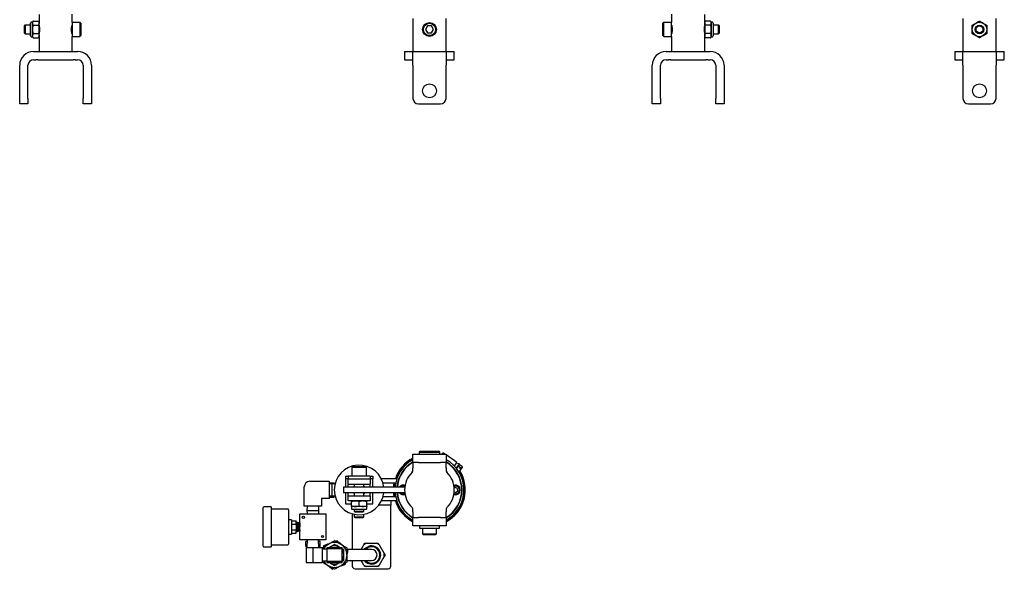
# Model space of a CAD drawing. Header units: inches. Extents: x 22 to 75, y 2 to 108.
# Tile 1 of 19: x 24 to 68, y 2 to 27. Entities that reach past the tile are written whole.
import ezdxf

# ---------------------------------------------------------------- set-up
doc = ezdxf.new("R2010")
doc.units = ezdxf.units.IN
doc.header["$MEASUREMENT"] = 0

msp = doc.modelspace()

# ---------------------------------------------------------------- linework, layer by layer
at = {"color": 7, "linetype": 'Continuous', "lineweight": 25}
for p, q in [((24.612, 27.366), (24.612, 27.026)), ((26.112, 27.011), (26.112, 27.381)), ((53.279, 27.381), (53.279, 27.011)), ((54.779, 27.026), (54.779, 27.366)), ((23.986, 26.893), (23.946, 26.854)), ((23.946, 26.854), (23.946, 26.539)), ((24.224, 26.893), (23.986, 26.893)), ((23.986, 26.893), (23.986, 26.499)), ((24.224, 26.445), (24.224, 26.986)), ((24.321, 27.026), (24.263, 27.026)), ((24.321, 26.982), (24.321, 27.026)), ((24.321, 26.696), (24.321, 26.982)), ((24.359, 27.077), (24.355, 27.075)), ((24.359, 27.077), (24.574, 27.077)), ((24.359, 26.886), (24.574, 26.886)), ((24.576, 27.076), (24.574, 27.077)), ((24.612, 27.026), (24.612, 26.982)), ((24.612, 26.696), (24.612, 26.982)), ((24.612, 26.893), (24.612, 26.893)), ((26.466, 27.011), (26.112, 27.011)), ((26.112, 27.011), (26.112, 26.381)), ((26.505, 26.972), (26.466, 27.011)), ((26.466, 27.011), (26.466, 26.381)), ((26.505, 26.972), (26.505, 26.42)), ((41.557, 27.196), (41.557, 25.696)), ((42.216, 26.854), (42.126, 26.696)), ((42.398, 26.854), (42.216, 26.854)), ((42.489, 26.696), (42.398, 26.854)), ((43.057, 25.696), (43.057, 27.196)), ((52.924, 27.011), (52.885, 26.972)), ((52.885, 26.457), (52.885, 26.972)), ((53.279, 27.011), (52.924, 27.011)), ((52.924, 26.423), (52.924, 27.011)), ((53.279, 26.423), (53.279, 27.011)), ((54.779, 26.893), (54.778, 26.893)), ((54.779, 26.982), (54.779, 27.026)), ((54.779, 26.982), (54.779, 26.696)), ((54.816, 27.077), (54.811, 27.075)), ((55.031, 27.077), (54.817, 27.077)), ((55.031, 26.886), (54.817, 26.886)), ((55.034, 27.076), (55.031, 27.077)), ((55.127, 27.026), (55.069, 27.026)), ((55.069, 27.026), (55.069, 26.982)), ((55.069, 26.982), (55.069, 26.696)), ((55.167, 26.986), (55.167, 26.406)), ((55.405, 26.893), (55.167, 26.893)), ((55.444, 26.854), (55.405, 26.893)), ((55.405, 26.526), (55.405, 26.893)), ((55.444, 26.56), (55.444, 26.854)), ((66.482, 27.196), (66.482, 25.696)), ((67.982, 25.696), (67.982, 27.196)), ((23.946, 26.539), (23.986, 26.499)), ((23.986, 26.499), (24.224, 26.499)), ((24.224, 26.406), (24.224, 26.445)), ((24.263, 26.366), (24.321, 26.366)), ((24.321, 26.41), (24.321, 26.696)), ((24.321, 26.366), (24.321, 26.41)), ((24.359, 26.506), (24.574, 26.506)), ((24.612, 26.41), (24.612, 26.696)), ((24.612, 26.499), (24.612, 26.499)), ((24.612, 26.366), (24.612, 26.41)), ((24.612, 26.366), (24.612, 25.696)), ((26.112, 25.696), (26.112, 26.381)), ((26.112, 26.381), (26.466, 26.381)), ((26.466, 26.381), (26.505, 26.42)), ((42.126, 26.696), (42.216, 26.539)), ((42.216, 26.539), (42.398, 26.539)), ((42.398, 26.539), (42.489, 26.696)), ((52.885, 26.42), (52.885, 26.457)), ((52.885, 26.42), (52.924, 26.381)), ((52.924, 26.381), (52.924, 26.423)), ((52.924, 26.381), (53.279, 26.381)), ((53.279, 26.381), (53.279, 26.423)), ((53.279, 26.381), (53.279, 25.696)), ((54.778, 26.499), (54.779, 26.499)), ((54.779, 26.696), (54.779, 26.41)), ((54.779, 26.41), (54.779, 26.366)), ((54.779, 25.696), (54.779, 26.366)), ((55.031, 26.506), (54.817, 26.506)), ((55.069, 26.696), (55.069, 26.41)), ((55.069, 26.41), (55.069, 26.366)), ((55.069, 26.366), (55.127, 26.366)), ((55.167, 26.499), (55.405, 26.499)), ((55.405, 26.499), (55.444, 26.539)), ((55.405, 26.499), (55.405, 26.526)), ((55.444, 26.539), (55.444, 26.56)), ((24.356, 26.316), (24.359, 26.315)), ((24.359, 26.315), (24.574, 26.315)), ((24.574, 26.315), (24.579, 26.317)), ((54.814, 26.316), (54.816, 26.315)), ((55.031, 26.315), (54.817, 26.315)), ((55.031, 26.315), (55.035, 26.317)), ((24.362, 25.696), (24.469, 25.696)), ((24.469, 25.696), (24.558, 25.696)), ((24.558, 25.696), (26.165, 25.696)), ((26.165, 25.696), (26.254, 25.696)), ((26.254, 25.696), (26.362, 25.696)), ((41.182, 25.696), (41.182, 25.321)), ((41.182, 25.696), (41.52, 25.696)), ((41.52, 25.696), (41.557, 25.696)), ((41.557, 25.696), (43.057, 25.696)), ((41.557, 25.071), (41.557, 25.696)), ((43.057, 25.696), (43.057, 25.071)), ((43.057, 25.696), (43.095, 25.696)), ((43.095, 25.696), (43.432, 25.696)), ((43.432, 25.321), (43.432, 25.696)), ((53.029, 25.696), (53.136, 25.696)), ((53.136, 25.696), (53.225, 25.696)), ((53.225, 25.696), (54.832, 25.696)), ((54.832, 25.696), (54.921, 25.696)), ((54.921, 25.696), (55.029, 25.696)), ((66.107, 25.696), (66.107, 25.321)), ((66.107, 25.696), (66.444, 25.696)), ((66.444, 25.696), (66.482, 25.696)), ((66.482, 25.071), (66.482, 25.696)), ((66.482, 25.696), (67.982, 25.696)), ((67.982, 25.696), (67.982, 25.071)), ((67.982, 25.696), (68.019, 25.696)), ((68.019, 25.696), (68.357, 25.696)), ((68.357, 25.321), (68.357, 25.696)), ((23.737, 23.571), (23.737, 25.071)), ((24.112, 23.571), (24.112, 25.071)), ((24.362, 25.321), (24.469, 25.321)), ((24.558, 25.321), (24.469, 25.321)), ((24.558, 25.321), (26.165, 25.321)), ((26.254, 25.321), (26.165, 25.321)), ((26.254, 25.321), (26.362, 25.321)), ((26.612, 25.071), (26.612, 23.571)), ((26.987, 25.071), (26.987, 23.571)), ((41.182, 25.321), (41.52, 25.321)), ((41.557, 25.321), (41.52, 25.321)), ((41.557, 25.071), (41.557, 23.571)), ((43.095, 25.321), (43.057, 25.321)), ((43.057, 23.571), (43.057, 25.071)), ((43.095, 25.321), (43.432, 25.321)), ((52.404, 23.571), (52.404, 25.071)), ((52.779, 23.571), (52.779, 25.071)), ((53.029, 25.321), (53.136, 25.321)), ((53.225, 25.321), (53.136, 25.321)), ((53.225, 25.321), (54.832, 25.321)), ((54.921, 25.321), (54.832, 25.321)), ((54.921, 25.321), (55.029, 25.321)), ((55.279, 25.071), (55.279, 23.571)), ((55.654, 25.071), (55.654, 23.571)), ((66.107, 25.321), (66.444, 25.321)), ((66.482, 25.321), (66.444, 25.321)), ((66.482, 25.071), (66.482, 23.571)), ((68.019, 25.321), (67.982, 25.321)), ((67.982, 23.571), (67.982, 25.071)), ((68.019, 25.321), (68.357, 25.321)), ((23.737, 23.321), (23.737, 23.571)), ((24.112, 23.321), (23.737, 23.321)), ((24.112, 23.571), (24.112, 23.321)), ((26.612, 23.321), (26.612, 23.571)), ((26.987, 23.321), (26.612, 23.321)), ((26.987, 23.571), (26.987, 23.321)), ((41.807, 23.321), (42.807, 23.321)), ((52.404, 23.321), (52.404, 23.571)), ((52.779, 23.321), (52.404, 23.321)), ((52.779, 23.571), (52.779, 23.321)), ((55.279, 23.321), (55.279, 23.571)), ((55.654, 23.321), (55.279, 23.321)), ((55.654, 23.571), (55.654, 23.321)), ((66.732, 23.321), (67.732, 23.321)), ((41.557, 7.079), (41.557, 7.454)), ((41.557, 7.454), (41.807, 7.454)), ((41.807, 7.454), (42.807, 7.454)), ((41.874, 7.584), (41.835, 7.544)), ((41.835, 7.544), (41.835, 7.454)), ((41.835, 7.544), (41.947, 7.544)), ((41.874, 7.584), (41.977, 7.584)), ((41.947, 7.544), (42.78, 7.544)), ((41.977, 7.584), (42.74, 7.584)), ((42.78, 7.544), (42.74, 7.584)), ((42.78, 7.454), (42.78, 7.544)), ((42.807, 7.454), (43.057, 7.454)), ((42.889, 7.454), (42.915, 7.491)), ((43.008, 7.454), (42.946, 7.497)), ((43.057, 7.454), (43.057, 7.079)), ((43.525, 7.094), (43.057, 7.419)), ((38.822, 6.891), (38.791, 6.86)), ((38.791, 6.86), (38.791, 6.454)), ((38.791, 6.86), (39.447, 6.86)), ((38.822, 6.891), (39.416, 6.891)), ((39.447, 6.86), (39.416, 6.891)), ((39.447, 6.454), (39.447, 6.86)), ((41.807, 7.079), (41.557, 7.079)), ((41.557, 7.079), (41.557, 6.829)), ((41.557, 6.721), (41.557, 6.829)), ((41.807, 7.079), (42.807, 7.079)), ((43.057, 7.079), (42.807, 7.079)), ((43.057, 6.829), (43.057, 7.079)), ((43.057, 6.829), (43.057, 6.721)), ((43.531, 7.063), (43.427, 6.914)), ((43.646, 7.01), (43.515, 6.82)), ((43.646, 7.01), (43.526, 7.042)), ((43.666, 6.996), (43.531, 6.801)), ((43.694, 6.838), (43.601, 6.903)), ((43.704, 6.722), (43.645, 6.637)), ((43.666, 6.996), (43.646, 7.01)), ((43.787, 6.884), (43.653, 6.977)), ((43.674, 6.808), (43.694, 6.838)), ((43.727, 6.771), (43.674, 6.808)), ((43.694, 6.838), (43.705, 6.853)), ((43.727, 6.771), (43.704, 6.722)), ((43.732, 6.762), (43.704, 6.722)), ((43.705, 6.853), (43.758, 6.816)), ((43.727, 6.771), (43.732, 6.762)), ((43.732, 6.762), (43.763, 6.807)), ((43.763, 6.807), (43.758, 6.816)), ((43.781, 6.833), (43.763, 6.807)), ((43.793, 6.85), (43.781, 6.833)), ((43.793, 6.85), (43.787, 6.884)), ((38.494, 6.454), (38.494, 6.329)), ((38.494, 6.454), (38.619, 6.454)), ((38.619, 6.329), (38.494, 6.329)), ((38.494, 6.329), (38.494, 6.204)), ((39.619, 6.454), (38.619, 6.454)), ((38.619, 6.454), (38.619, 6.329)), ((38.619, 6.329), (39.619, 6.329)), ((38.619, 6.094), (38.619, 6.329)), ((39.619, 6.454), (39.619, 6.329)), ((39.619, 6.454), (39.744, 6.454)), ((39.619, 6.329), (39.619, 6.094)), ((39.744, 6.329), (39.619, 6.329)), ((39.744, 6.454), (39.744, 6.329)), ((39.744, 6.204), (39.744, 6.329)), ((40.827, 6.329), (40.127, 6.329)), ((43.633, 6.661), (43.627, 6.665)), ((36.634, 5.094), (36.634, 5.969)), ((36.884, 6.219), (37.759, 6.219)), ((37.759, 6.219), (37.759, 5.438)), ((37.877, 6.099), (37.759, 6.093)), ((37.769, 6.153), (37.994, 6.153)), ((37.769, 6.094), (37.769, 6.153)), ((38.025, 6.092), (37.877, 6.099)), ((37.877, 6.099), (37.877, 5.559)), ((37.994, 6.093), (37.994, 6.153)), ((38.027, 6.097), (37.994, 6.099)), ((38.413, 5.954), (38.413, 5.704)), ((39.213, 5.954), (38.413, 5.954)), ((38.494, 6.204), (38.494, 5.954)), ((38.619, 6.094), (39.619, 6.094)), ((38.619, 5.954), (38.619, 6.094)), ((38.9, 6.094), (38.9, 5.954)), ((41.189, 5.954), (39.213, 5.954)), ((39.338, 5.954), (39.338, 6.094)), ((39.619, 5.954), (39.619, 6.094)), ((39.744, 5.954), (39.744, 6.204)), ((40.776, 6.141), (40.2, 6.141)), ((43.474, 5.941), (43.43, 5.908)), ((43.579, 5.898), (43.474, 5.941)), ((43.593, 5.785), (43.579, 5.898)), ((37.759, 5.438), (37.415, 5.438)), ((37.415, 5.438), (37.415, 5.094)), ((37.759, 5.564), (37.877, 5.559)), ((37.769, 5.504), (37.769, 5.564)), ((37.769, 5.504), (37.994, 5.504)), ((37.877, 5.559), (38.025, 5.566)), ((37.994, 5.504), (37.994, 5.564)), ((37.994, 5.559), (38.027, 5.56)), ((39.213, 5.704), (38.413, 5.704)), ((38.494, 5.704), (38.494, 5.204)), ((38.619, 5.564), (38.619, 5.704)), ((38.619, 5.329), (38.619, 5.564)), ((38.619, 5.564), (39.619, 5.564)), ((38.9, 5.704), (38.9, 5.564)), ((41.189, 5.704), (39.213, 5.704)), ((39.338, 5.564), (39.338, 5.704)), ((39.619, 5.564), (39.619, 5.704)), ((39.619, 5.564), (39.619, 5.329)), ((39.744, 5.204), (39.744, 5.704)), ((40.776, 5.516), (40.2, 5.516)), ((43.429, 5.747), (43.503, 5.716)), ((43.503, 5.716), (43.593, 5.785)), ((34.773, 4.153), (34.773, 5.028)), ((35.133, 5.059), (34.804, 5.059)), ((35.133, 5.059), (35.133, 3.247)), ((35.892, 4.963), (35.133, 4.963)), ((35.923, 4.932), (35.923, 3.374)), ((37.415, 5.094), (36.634, 5.094)), ((36.764, 5.094), (36.755, 4.904)), ((37.295, 4.904), (37.286, 5.094)), ((38.494, 5.204), (38.776, 5.204)), ((39.619, 5.329), (38.619, 5.329)), ((38.776, 5.109), (38.776, 5.299)), ((38.776, 5.079), (38.776, 4.979)), ((38.947, 5.079), (38.776, 5.079)), ((38.962, 4.949), (38.806, 4.949)), ((38.9, 4.949), (38.9, 4.86)), ((39.463, 5.079), (38.947, 5.079)), ((39.433, 4.949), (38.962, 4.949)), ((39.119, 5.109), (39.119, 5.299)), ((39.338, 4.86), (39.338, 4.949)), ((39.463, 5.109), (39.463, 5.299)), ((39.463, 5.204), (39.744, 5.204)), ((39.463, 4.979), (39.463, 5.079)), ((40.432, 5.141), (40.01, 5.141)), ((40.827, 5.329), (40.127, 5.329)), ((40.557, 5.141), (40.432, 5.141)), ((40.557, 5.329), (40.557, 5.141)), ((40.557, 4.954), (40.557, 5.141)), ((40.557, 2.382), (40.557, 4.954)), ((41.557, 4.829), (41.557, 4.936)), ((43.057, 4.936), (43.057, 4.829)), ((36.048, 4.478), (35.923, 4.478)), ((36.048, 4.478), (36.048, 3.828)), ((36.434, 3.562), (36.434, 4.744)), ((36.434, 4.744), (37.615, 4.744)), ((36.755, 4.904), (36.763, 4.744)), ((36.755, 4.904), (37.014, 4.904)), ((37.014, 4.904), (37.295, 4.904)), ((37.287, 4.744), (37.295, 4.904)), ((37.615, 4.744), (37.615, 3.562)), ((38.807, 4.748), (38.807, 3.132)), ((38.9, 4.86), (38.932, 4.829)), ((38.9, 4.86), (39.119, 4.86)), ((38.9, 4.725), (38.9, 4.61)), ((38.9, 4.61), (38.932, 4.579)), ((38.9, 4.61), (39.119, 4.61)), ((38.932, 4.829), (39.119, 4.829)), ((38.932, 4.579), (39.119, 4.579)), ((39.119, 4.86), (39.338, 4.86)), ((39.119, 4.829), (39.307, 4.829)), ((39.119, 4.61), (39.338, 4.61)), ((39.119, 4.579), (39.307, 4.579)), ((39.307, 4.829), (39.338, 4.86)), ((39.307, 4.579), (39.338, 4.61)), ((39.338, 4.61), (39.338, 4.725)), ((41.557, 4.829), (41.557, 4.579)), ((41.557, 4.204), (41.557, 4.579)), ((41.557, 4.579), (41.807, 4.579)), ((42.807, 4.579), (41.807, 4.579)), ((42.807, 4.579), (43.057, 4.579)), ((43.057, 4.579), (43.057, 4.829)), ((43.057, 4.579), (43.057, 4.204)), ((34.773, 3.278), (34.773, 4.153)), ((36.048, 4.429), (36.261, 4.429)), ((36.048, 4.279), (36.261, 4.279)), ((36.048, 4.027), (36.261, 4.027)), ((36.261, 4.279), (36.261, 4.429)), ((36.323, 4.356), (36.261, 4.356)), ((36.261, 4.279), (36.261, 4.027)), ((36.261, 3.877), (36.261, 4.027)), ((36.323, 3.951), (36.323, 4.356)), ((36.337, 4.355), (36.332, 4.355)), ((36.374, 4.354), (36.37, 4.354)), ((36.411, 4.353), (36.406, 4.353)), ((36.434, 4.336), (36.429, 4.327)), ((41.807, 4.204), (41.557, 4.204)), ((42.807, 4.204), (41.807, 4.204)), ((41.85, 4.204), (41.85, 4.123)), ((42.67, 4.084), (41.889, 4.084)), ((41.992, 4.084), (41.992, 3.843)), ((42.622, 3.843), (42.622, 4.084)), ((42.726, 4.084), (42.67, 4.084)), ((42.765, 4.123), (42.765, 4.204)), ((43.057, 4.204), (42.807, 4.204)), ((35.923, 3.828), (36.048, 3.828)), ((36.048, 3.877), (36.261, 3.877)), ((36.261, 3.951), (36.323, 3.951)), ((36.351, 3.951), (36.355, 3.952)), ((36.388, 3.953), (36.392, 3.953)), ((36.425, 3.954), (36.429, 3.954)), ((36.43, 3.955), (36.434, 3.963)), ((41.992, 3.843), (42.032, 3.804)), ((41.992, 3.843), (42.067, 3.843)), ((42.032, 3.804), (42.097, 3.804)), ((42.067, 3.843), (42.622, 3.843)), ((42.097, 3.804), (42.583, 3.804)), ((42.583, 3.804), (42.622, 3.843)), ((34.804, 3.247), (35.133, 3.247)), ((35.133, 3.343), (35.892, 3.343)), ((37.615, 3.562), (36.434, 3.562)), ((36.7, 3.271), (36.7, 3.496)), ((36.765, 3.496), (36.7, 3.496)), ((36.757, 3.271), (36.7, 3.271)), ((36.715, 3.226), (36.715, 2.538)), ((36.715, 3.226), (37.025, 3.226)), ((36.768, 3.562), (36.755, 3.226)), ((36.758, 3.562), (36.755, 3.496)), ((37.025, 3.226), (37.445, 3.226)), ((37.025, 3.226), (37.025, 2.538)), ((37.295, 3.226), (37.282, 3.562)), ((37.35, 3.496), (37.285, 3.496)), ((37.295, 3.496), (37.292, 3.562)), ((37.35, 3.271), (37.293, 3.271)), ((37.35, 3.271), (37.35, 3.496)), ((37.445, 3.226), (37.445, 2.538)), ((37.663, 3.152), (37.445, 3.143)), ((37.509, 3.299), (37.498, 3.238)), ((37.663, 3.161), (37.646, 3.151)), ((37.663, 3.226), (38.35, 3.226)), ((37.663, 3.163), (37.663, 3.226)), ((38.35, 3.163), (37.663, 3.163)), ((37.663, 2.601), (37.663, 3.163)), ((37.8, 3.24), (37.777, 3.226)), ((38.119, 3.521), (38.061, 3.5)), ((38.236, 3.226), (38.213, 3.24)), ((38.238, 3.226), (38.213, 3.24)), ((38.42, 3.121), (38.346, 3.163)), ((38.35, 3.163), (38.35, 3.226)), ((38.35, 2.601), (38.35, 3.163)), ((38.617, 3.104), (38.569, 3.144)), ((39.216, 3.132), (39.339, 3.345)), ((39.339, 3.345), (39.377, 3.41)), ((39.452, 3.41), (39.911, 3.41)), ((39.911, 3.41), (39.987, 3.41)), ((40.025, 3.345), (40.254, 2.947)), ((40.254, 2.816), (40.025, 2.419)), ((40.254, 2.947), (40.292, 2.882)), ((40.292, 2.882), (40.254, 2.816)), ((36.715, 2.538), (37.025, 2.538)), ((37.025, 2.538), (37.445, 2.538)), ((37.445, 2.62), (37.663, 2.612)), ((37.646, 2.612), (37.667, 2.601)), ((37.663, 2.601), (38.35, 2.601)), ((37.663, 2.538), (37.663, 2.601)), ((37.663, 2.538), (38.35, 2.538)), ((37.775, 2.538), (37.8, 2.524)), ((37.777, 2.538), (37.8, 2.524)), ((37.894, 2.242), (37.953, 2.264)), ((38.213, 2.524), (38.236, 2.538)), ((38.346, 2.601), (38.42, 2.643)), ((38.35, 2.538), (38.35, 2.601)), ((38.504, 2.464), (38.515, 2.526)), ((38.807, 2.632), (38.807, 2.382)), ((38.932, 2.257), (40.432, 2.257)), ((39.339, 2.419), (39.216, 2.632)), ((39.452, 2.353), (39.377, 2.353)), ((39.911, 2.353), (39.452, 2.353)), ((40.025, 2.419), (39.987, 2.353))]:
    msp.add_line(p, q, dxfattribs=at)
at = {"color": 7, "linetype": 'Continuous', "lineweight": 25, "flags": 128}
for points in [[(40.686, 5.954), (40.697, 6.054), (40.712, 6.141)], [(41.201, 6.032), (41.182, 6.038), (41.126, 6.045)], [(40.712, 5.516), (40.697, 5.603), (40.686, 5.704)], [(43.414, 5.625), (43.432, 5.62), (43.489, 5.612)], [(43.417, 5.645), (43.46, 5.634), (43.514, 5.633)], [(43.42, 5.665), (43.461, 5.654), (43.511, 5.653)], [(36.406, 4.352), (36.406, 4.353), (36.406, 4.353), (36.406, 4.353), (36.406, 4.353), (36.406, 4.353), (36.406, 4.353), (36.406, 4.353), (36.406, 4.353), (36.406, 4.353), (36.406, 4.353), (36.406, 4.353), (36.406, 4.353), (36.406, 4.353), (36.407, 4.353), (36.408, 4.346), (36.409, 4.332), (36.41, 4.31), (36.412, 4.281), (36.413, 4.247), (36.414, 4.21), (36.415, 4.17), (36.416, 4.129), (36.418, 4.089), (36.419, 4.052), (36.42, 4.019), (36.421, 3.992), (36.423, 3.972), (36.424, 3.959), (36.425, 3.954), (36.425, 3.954)]]:
    msp.add_lwpolyline(points, dxfattribs=at)
at = {"color": 7, "linetype": 'Continuous', "lineweight": 25}
for centre, radius in [((42.307, 26.696), 0.315), ((42.307, 26.696), 0.276), ((67.232, 26.696), 0.33), ((67.232, 26.696), 0.197), ((67.232, 26.696), 0.157), ((42.307, 23.912), 0.312), ((67.232, 23.912), 0.312), ((36.592, 4.586), 0.0492), ((37.458, 3.72), 0.0492)]:
    msp.add_circle(centre, radius, dxfattribs=at)
for centre, radius, start, end in [((24.263, 26.986), 0.0394, 90, 180), ((24.375, 27.026), 0.0533, 128.7573, 180), ((24.558, 27.026), 0.0533, 360, 38.6919), ((55.515, 26.696), 0.762, 164.9051, 194.8917), ((54.832, 27.026), 0.0533, 126.3039, 180), ((55.016, 27.026), 0.0533, 360, 54.6473), ((55.127, 26.986), 0.0394, 0, 90), ((24.263, 26.406), 0.0394, 180, 270), ((24.375, 26.366), 0.0533, 180, 234.6473), ((24.558, 26.366), 0.0533, 306.3039, 360), ((54.832, 26.366), 0.0533, 180, 218.6919), ((55.016, 26.366), 0.0533, 308.7573, 360), ((55.127, 26.406), 0.0394, 270, 360), ((24.362, 25.071), 0.625, 90, 180), ((26.362, 25.071), 0.625, 0, 90), ((53.029, 25.071), 0.625, 90, 180), ((55.029, 25.071), 0.625, 0, 90), ((24.362, 25.071), 0.25, 90, 180), ((26.362, 25.071), 0.25, 0, 90), ((53.029, 25.071), 0.25, 90, 180), ((55.029, 25.071), 0.25, 0, 90), ((41.807, 23.571), 0.25, 180, 270), ((42.807, 23.571), 0.25, 270, 0), ((66.732, 23.571), 0.25, 180, 270), ((67.732, 23.571), 0.25, 270, 0), ((42.307, 5.829), 1.562, 118.6854, 175.4114), ((42.306, 5.829), 1.625, 117.4467, 162.0798), ((42.306, 5.829), 1.594, 118.0318, 161.7161), ((42.934, 7.478), 0.0225, 55.1906, 145.1906), ((42.307, 5.829), 1.562, 298.6854, 61.215), ((39.119, 5.829), 1.125, 6.3794, 180), ((42.307, 5.829), 1.476, 120.5307, 175.1431), ((42.307, 5.829), 1.462, 120.8726, 175.094), ((41.432, 6.721), 0.125, 314.427, 0), ((42.307, 5.829), 1.476, 0, 59.4693), ((42.307, 5.829), 1.462, 0, 59.1274), ((43.182, 6.721), 0.125, 180, 225.573), ((43.523, 7.03), 0.0121, 75.1906, 145.1906), ((43.512, 7.076), 0.0225, 325.1906, 55.1906), ((42.307, 5.829), 1.125, 134.427, 225.573), ((42.307, 5.829), 1.625, 297.4864, 32.1186), ((42.307, 5.829), 1.594, 298.0725, 31.6392), ((42.307, 5.829), 1.125, 314.427, 45.573), ((36.884, 5.969), 0.25, 90, 180), ((39.119, 5.829), 1.125, 180, 353.6206), ((39.119, 5.829), 0.289, 139.182, 154.3768), ((39.119, 5.829), 0.289, 25.6232, 40.818), ((42.306, 5.829), 1.594, 168.6923, 175.5016), ((41.126, 5.829), 0.217, 90, 144.7411), ((41.126, 5.829), 0.197, 68.8037, 140.58), ((41.126, 5.829), 0.177, 67.4093, 135.1256), ((42.307, 5.829), 1.462, 300.8726, 0), ((42.307, 5.829), 1.476, 300.5307, 0), ((43.489, 5.829), 0.217, 270, 110.1576), ((43.489, 5.829), 0.197, 277.3232, 111.1963), ((43.489, 5.829), 0.177, 277.3232, 112.5907), ((39.119, 5.829), 0.289, 205.6232, 220.818), ((39.119, 5.829), 0.289, 319.182, 334.3768), ((42.306, 5.829), 1.594, 184.4984, 191.3077), ((42.307, 5.829), 1.562, 184.5886, 241.3146), ((42.307, 5.829), 1.476, 184.8569, 239.4693), ((42.307, 5.829), 1.462, 184.906, 239.1274), ((41.126, 5.829), 0.217, 215.2589, 290.1576), ((41.126, 5.829), 0.197, 219.42, 291.1963), ((41.126, 5.829), 0.177, 224.8744, 292.5907), ((34.804, 5.028), 0.0313, 90, 180), ((35.892, 4.932), 0.0312, 0, 90), ((38.806, 5.198), 0.13, 90, 103.7391), ((38.806, 5.209), 0.13, 256.3227, 270), ((38.806, 4.979), 0.03, 180, 270), ((39.433, 5.198), 0.13, 76.3227, 90), ((39.433, 5.209), 0.13, 270, 283.7391), ((39.433, 4.979), 0.03, 270, 0), ((42.306, 5.829), 1.625, 197.9202, 242.5533), ((42.306, 5.829), 1.594, 198.2839, 241.9682), ((41.432, 4.936), 0.125, 0, 45.573), ((43.182, 4.936), 0.125, 134.427, 180), ((41.889, 4.123), 0.0394, 180, 270), ((42.726, 4.123), 0.0394, 270, 0), ((34.804, 3.278), 0.0312, 180, 270), ((35.892, 3.374), 0.0312, 270, 0), ((38.007, 2.882), 0.563, 120, 151.9908), ((38.007, 2.882), 0.563, 60, 120), ((38.007, 2.882), 0.413, 60, 120), ((38.007, 2.882), 0.562, 0, 60), ((39.682, 2.882), 0.576, 113.4699, 126.5301), ((39.684, 2.882), 0.412, 217.4182, 65.1494), ((39.682, 2.882), 0.406, 218.3931, 40.1976), ((39.682, 2.882), 0.394, 100.8165, 140.0583), ((39.682, 2.882), 0.374, 222.1524, 137.1319), ((39.682, 2.882), 0.413, 64.8655, 109.7248), ((39.682, 2.882), 0.25, 270, 89.9719), ((39.682, 2.882), 0.576, 53.4699, 66.5301), ((38.007, 2.882), 0.563, 300, 0), ((38.007, 2.882), 0.413, 0, 33.7656), ((38.007, 2.882), 0.413, 326.2344, 0), ((39.682, 2.882), 0.576, 353.4699, 6.5301), ((38.007, 2.882), 0.563, 208.0092, 240), ((38.007, 2.882), 0.563, 240, 300), ((38.007, 2.882), 0.413, 240, 300), ((38.932, 2.382), 0.125, 180, 270), ((39.682, 2.882), 0.576, 233.4699, 246.5301), ((39.682, 2.882), 0.394, 220.2349, 243.9264), ((39.682, 2.882), 0.576, 293.4699, 306.5301), ((40.432, 2.382), 0.125, 270, 0)]:
    msp.add_arc(centre, radius, start, end, dxfattribs=at)
for points, knots in [([(24.359, 27.077), (24.355, 27.075), (24.343, 27.07), (24.327, 27.051), (24.321, 27.021), (24.321, 26.995), (24.321, 26.982)], [0, 0, 0, 0, 0.090007, 0.224488, 0.591125, 1, 1, 1, 1]), ([(24.321, 26.982), (24.321, 26.978), (24.321, 26.964), (24.321, 26.939), (24.327, 26.913), (24.34, 26.896), (24.35, 26.89), (24.357, 26.887), (24.359, 26.886)], [0, 0, 0, 0, 0.099457, 0.428508, 0.757342, 0.873681, 0.960848, 1, 1, 1, 1]), ([(24.359, 26.886), (24.355, 26.883), (24.343, 26.873), (24.327, 26.836), (24.321, 26.775), (24.321, 26.723), (24.321, 26.696)], [0, 0, 0, 0, 0.090007, 0.224488, 0.591125, 1, 1, 1, 1]), ([(24.574, 27.077), (24.578, 27.075), (24.59, 27.07), (24.606, 27.051), (24.612, 27.021), (24.612, 26.995), (24.612, 26.982)], [0, 0, 0, 0, 0.090007, 0.224488, 0.591125, 1, 1, 1, 1]), ([(24.612, 26.982), (24.612, 26.978), (24.612, 26.964), (24.611, 26.939), (24.606, 26.913), (24.592, 26.896), (24.583, 26.89), (24.576, 26.887), (24.574, 26.886)], [0, 0, 0, 0, 0.099457, 0.428508, 0.757342, 0.873681, 0.960848, 1, 1, 1, 1]), ([(24.574, 26.886), (24.578, 26.883), (24.59, 26.873), (24.606, 26.836), (24.612, 26.775), (24.612, 26.723), (24.612, 26.696)], [0, 0, 0, 0, 0.090007, 0.224488, 0.591125, 1, 1, 1, 1]), ([(24.612, 26.895), (24.612, 26.892), (24.613, 26.888), (24.621, 26.855), (24.631, 26.806), (24.638, 26.744), (24.639, 26.676), (24.634, 26.612), (24.626, 26.557), (24.617, 26.517), (24.611, 26.497), (24.612, 26.5), (24.612, 26.5)], [0, 0, 0, 0, 0.104867, 0.209652, 0.316597, 0.425314, 0.531585, 0.634967, 0.73953, 0.847441, 0.955771, 1, 1, 1, 1]), ([(26.111, 26.5), (26.111, 26.499), (26.112, 26.496), (26.107, 26.513), (26.099, 26.549), (26.09, 26.603), (26.084, 26.667), (26.085, 26.735), (26.091, 26.796), (26.1, 26.848), (26.108, 26.882), (26.112, 26.897), (26.111, 26.894), (26.111, 26.893)], [0, 0, 0, 0, 0.031643, 0.135217, 0.239836, 0.347615, 0.456002, 0.561186, 0.664419, 0.769913, 0.878384, 0.985996, 1, 1, 1, 1]), ([(53.279, 26.893), (53.279, 26.892), (53.28, 26.89), (53.287, 26.861), (53.296, 26.814), (53.304, 26.756), (53.305, 26.715), (53.305, 26.696)], [0, 0, 0, 0, 0.180792, 0.388264, 0.601235, 0.818694, 1, 1, 1, 1]), ([(54.817, 26.886), (54.814, 26.888), (54.805, 26.891), (54.792, 26.902), (54.776, 26.933), (54.778, 26.961), (54.779, 26.982)], [0, 0, 0, 0, 0.058856, 0.165692, 0.374647, 1, 1, 1, 1]), ([(54.779, 26.982), (54.778, 26.999), (54.777, 27.026), (54.788, 27.057), (54.803, 27.071), (54.813, 27.076), (54.816, 27.077), (54.817, 27.077)], [0, 0, 0, 0, 0.532584, 0.800577, 0.935246, 0.994216, 1, 1, 1, 1]), ([(54.779, 26.696), (54.779, 26.703), (54.779, 26.731), (54.779, 26.782), (54.784, 26.834), (54.798, 26.867), (54.808, 26.88), (54.815, 26.885), (54.817, 26.886)], [0, 0, 0, 0, 0.099457, 0.428508, 0.757342, 0.873681, 0.960848, 1, 1, 1, 1]), ([(55.069, 26.982), (55.069, 26.999), (55.07, 27.026), (55.06, 27.057), (55.045, 27.071), (55.035, 27.076), (55.031, 27.077), (55.031, 27.077)], [0, 0, 0, 0, 0.532584, 0.800577, 0.935246, 0.994216, 1, 1, 1, 1]), ([(55.031, 26.886), (55.034, 26.888), (55.043, 26.891), (55.056, 26.902), (55.071, 26.933), (55.07, 26.961), (55.069, 26.982)], [0, 0, 0, 0, 0.058856, 0.165692, 0.374647, 1, 1, 1, 1]), ([(55.069, 26.696), (55.069, 26.703), (55.069, 26.731), (55.069, 26.782), (55.064, 26.834), (55.05, 26.867), (55.04, 26.88), (55.033, 26.885), (55.031, 26.886)], [0, 0, 0, 0, 0.099457, 0.428508, 0.757342, 0.873681, 0.960848, 1, 1, 1, 1]), ([(66.902, 26.886), (66.904, 26.888), (66.91, 26.891), (66.929, 26.902), (66.982, 26.933), (67.03, 26.961), (67.067, 26.982)], [0, 0, 0, 0, 0.058856, 0.165692, 0.374647, 1, 1, 1, 1]), ([(66.902, 26.696), (66.902, 26.703), (66.902, 26.731), (66.902, 26.782), (66.902, 26.834), (66.902, 26.867), (66.902, 26.88), (66.902, 26.885), (66.902, 26.886)], [0, 0, 0, 0, 0.099457, 0.428508, 0.757342, 0.873681, 0.960848, 1, 1, 1, 1]), ([(67.067, 26.982), (67.097, 26.999), (67.144, 27.026), (67.198, 27.057), (67.222, 27.071), (67.229, 27.076), (67.231, 27.077), (67.232, 27.077)], [0, 0, 0, 0, 0.532584, 0.800577, 0.935246, 0.994216, 1, 1, 1, 1]), ([(67.232, 27.077), (67.235, 27.075), (67.243, 27.07), (67.275, 27.051), (67.328, 27.021), (67.373, 26.995), (67.396, 26.982)], [0, 0, 0, 0, 0.090007, 0.224488, 0.591125, 1, 1, 1, 1]), ([(67.396, 26.982), (67.402, 26.978), (67.427, 26.964), (67.47, 26.939), (67.516, 26.913), (67.544, 26.896), (67.556, 26.89), (67.56, 26.887), (67.561, 26.886)], [0, 0, 0, 0, 0.099457, 0.428508, 0.757342, 0.873681, 0.960848, 1, 1, 1, 1]), ([(67.561, 26.886), (67.561, 26.883), (67.561, 26.873), (67.561, 26.836), (67.561, 26.775), (67.561, 26.723), (67.561, 26.696)], [0, 0, 0, 0, 0.090007, 0.224488, 0.591125, 1, 1, 1, 1]), ([(24.359, 26.506), (24.356, 26.504), (24.347, 26.501), (24.334, 26.49), (24.319, 26.459), (24.32, 26.431), (24.321, 26.41)], [0, 0, 0, 0, 0.058856, 0.165692, 0.374647, 1, 1, 1, 1]), ([(24.321, 26.41), (24.321, 26.393), (24.32, 26.366), (24.33, 26.335), (24.345, 26.321), (24.355, 26.317), (24.359, 26.315), (24.359, 26.315)], [0, 0, 0, 0, 0.532584, 0.800577, 0.935246, 0.994216, 1, 1, 1, 1]), ([(24.321, 26.696), (24.321, 26.689), (24.321, 26.661), (24.321, 26.61), (24.327, 26.558), (24.34, 26.525), (24.35, 26.512), (24.357, 26.507), (24.359, 26.506)], [0, 0, 0, 0, 0.099457, 0.428508, 0.757342, 0.873681, 0.960848, 1, 1, 1, 1]), ([(24.612, 26.696), (24.612, 26.689), (24.612, 26.661), (24.611, 26.61), (24.606, 26.558), (24.592, 26.525), (24.583, 26.512), (24.576, 26.507), (24.574, 26.506)], [0, 0, 0, 0, 0.099457, 0.428508, 0.757342, 0.873681, 0.960848, 1, 1, 1, 1]), ([(24.574, 26.506), (24.577, 26.504), (24.586, 26.501), (24.599, 26.49), (24.614, 26.459), (24.613, 26.431), (24.612, 26.41)], [0, 0, 0, 0, 0.058856, 0.165692, 0.374647, 1, 1, 1, 1]), ([(24.612, 26.41), (24.612, 26.393), (24.613, 26.366), (24.603, 26.335), (24.588, 26.321), (24.578, 26.317), (24.574, 26.315), (24.574, 26.315)], [0, 0, 0, 0, 0.532584, 0.800577, 0.935246, 0.994216, 1, 1, 1, 1]), ([(53.305, 26.696), (53.305, 26.674), (53.304, 26.63), (53.295, 26.572), (53.286, 26.527), (53.28, 26.5), (53.279, 26.5), (53.279, 26.5)], [0, 0, 0, 0, 0.209676, 0.41917, 0.633335, 0.850807, 1, 1, 1, 1]), ([(54.817, 26.506), (54.812, 26.51), (54.8, 26.519), (54.784, 26.556), (54.778, 26.617), (54.779, 26.669), (54.779, 26.696)], [0, 0, 0, 0, 0.090007, 0.224488, 0.591125, 1, 1, 1, 1]), ([(54.817, 26.315), (54.812, 26.317), (54.8, 26.322), (54.784, 26.341), (54.778, 26.371), (54.779, 26.397), (54.779, 26.41)], [0, 0, 0, 0, 0.090007, 0.224488, 0.591125, 1, 1, 1, 1]), ([(54.779, 26.41), (54.779, 26.414), (54.779, 26.428), (54.779, 26.453), (54.784, 26.479), (54.798, 26.496), (54.808, 26.503), (54.815, 26.505), (54.817, 26.506)], [0, 0, 0, 0, 0.099457, 0.428508, 0.757342, 0.873681, 0.960848, 1, 1, 1, 1]), ([(55.031, 26.506), (55.036, 26.51), (55.047, 26.519), (55.064, 26.556), (55.069, 26.617), (55.069, 26.669), (55.069, 26.696)], [0, 0, 0, 0, 0.090007, 0.224488, 0.591125, 1, 1, 1, 1]), ([(55.069, 26.41), (55.069, 26.414), (55.069, 26.428), (55.069, 26.453), (55.064, 26.479), (55.05, 26.496), (55.04, 26.503), (55.033, 26.505), (55.031, 26.506)], [0, 0, 0, 0, 0.099457, 0.428508, 0.757342, 0.873681, 0.960848, 1, 1, 1, 1]), ([(55.031, 26.315), (55.036, 26.317), (55.047, 26.322), (55.064, 26.341), (55.069, 26.371), (55.069, 26.397), (55.069, 26.41)], [0, 0, 0, 0, 0.090007, 0.224488, 0.591125, 1, 1, 1, 1]), ([(66.902, 26.506), (66.902, 26.51), (66.902, 26.519), (66.902, 26.556), (66.902, 26.617), (66.902, 26.669), (66.902, 26.696)], [0, 0, 0, 0, 0.090007, 0.224488, 0.591125, 1, 1, 1, 1]), ([(67.067, 26.41), (67.061, 26.414), (67.036, 26.428), (66.993, 26.453), (66.947, 26.479), (66.919, 26.496), (66.907, 26.503), (66.903, 26.505), (66.902, 26.506)], [0, 0, 0, 0, 0.099457, 0.428508, 0.757342, 0.873681, 0.960848, 1, 1, 1, 1]), ([(67.232, 26.315), (67.228, 26.317), (67.22, 26.322), (67.188, 26.341), (67.135, 26.371), (67.09, 26.397), (67.067, 26.41)], [0, 0, 0, 0, 0.090007, 0.224488, 0.591125, 1, 1, 1, 1]), ([(67.396, 26.41), (67.366, 26.393), (67.319, 26.366), (67.265, 26.335), (67.241, 26.321), (67.234, 26.317), (67.232, 26.315), (67.232, 26.315)], [0, 0, 0, 0, 0.532584, 0.800577, 0.935246, 0.994216, 1, 1, 1, 1]), ([(67.561, 26.506), (67.559, 26.504), (67.553, 26.501), (67.534, 26.49), (67.481, 26.459), (67.433, 26.431), (67.396, 26.41)], [0, 0, 0, 0, 0.058856, 0.165692, 0.374647, 1, 1, 1, 1]), ([(67.561, 26.696), (67.561, 26.689), (67.561, 26.661), (67.561, 26.61), (67.561, 26.558), (67.561, 26.525), (67.561, 26.512), (67.561, 26.507), (67.561, 26.506)], [0, 0, 0, 0, 0.099457, 0.428508, 0.757342, 0.873681, 0.960848, 1, 1, 1, 1]), ([(43.704, 6.722), (43.703, 6.72), (43.689, 6.701), (43.664, 6.68), (43.639, 6.665), (43.633, 6.661)], [0, 0, 0, 0, 0.053439, 0.773571, 1, 1, 1, 1]), ([(43.781, 6.833), (43.776, 6.827), (43.769, 6.82), (43.759, 6.816), (43.758, 6.816)], [0, 0, 0, 0, 0.862265, 1, 1, 1, 1]), ([(43.787, 6.884), (43.789, 6.867), (43.791, 6.848), (43.782, 6.834), (43.781, 6.833)], [0, 0, 0, 0, 0.879034, 1, 1, 1, 1]), ([(39.119, 5.299), (39.114, 5.301), (39.089, 5.312), (39.04, 5.322), (38.987, 5.325), (38.925, 5.325), (38.857, 5.325), (38.801, 5.307), (38.776, 5.299)], [0, 0, 0, 0, 0.046419, 0.235036, 0.424703, 0.500271, 0.773565, 1, 1, 1, 1]), ([(38.776, 5.299), (38.776, 5.308), (38.776, 5.326), (38.776, 5.323), (38.776, 5.321)], [0, 0, 0, 0, 0.494275, 1, 1, 1, 1]), ([(38.776, 5.087), (38.776, 5.085), (38.776, 5.081), (38.776, 5.1), (38.776, 5.109)], [0, 0, 0, 0, 0.524171, 1, 1, 1, 1]), ([(38.776, 5.109), (38.781, 5.106), (38.806, 5.095), (38.855, 5.085), (38.908, 5.083), (38.97, 5.082), (39.038, 5.082), (39.094, 5.1), (39.119, 5.109)], [0, 0, 0, 0, 0.046419, 0.235036, 0.424703, 0.500271, 0.773565, 1, 1, 1, 1]), ([(39.463, 5.299), (39.435, 5.307), (39.349, 5.332), (39.23, 5.332), (39.146, 5.307), (39.119, 5.299)], [0, 0, 0, 0, 0.247129, 0.762076, 1, 1, 1, 1]), ([(39.119, 5.109), (39.147, 5.1), (39.233, 5.075), (39.352, 5.075), (39.436, 5.101), (39.463, 5.109)], [0, 0, 0, 0, 0.247129, 0.762076, 1, 1, 1, 1]), ([(39.463, 5.321), (39.463, 5.323), (39.463, 5.326), (39.463, 5.308), (39.463, 5.299)], [0, 0, 0, 0, 0.524171, 1, 1, 1, 1]), ([(39.463, 5.109), (39.463, 5.099), (39.463, 5.081), (39.463, 5.085), (39.463, 5.087)], [0, 0, 0, 0, 0.494275, 1, 1, 1, 1]), ([(36.332, 4.355), (36.33, 4.351), (36.327, 4.345), (36.323, 4.34), (36.322, 4.338)], [0, 0, 0, 0, 0.700574, 1, 1, 1, 1]), ([(36.336, 4.353), (36.336, 4.353), (36.335, 4.356), (36.334, 4.338), (36.332, 4.299), (36.33, 4.242), (36.328, 4.176), (36.326, 4.107), (36.324, 4.056), (36.323, 4.032), (36.323, 4.025)], [0, 0, 0, 0, 0.048373, 0.19785, 0.347372, 0.496939, 0.646552, 0.796212, 0.94592, 1, 1, 1, 1]), ([(36.323, 4.279), (36.323, 4.273), (36.324, 4.255), (36.326, 4.218), (36.327, 4.17), (36.329, 4.121), (36.33, 4.074), (36.332, 4.033), (36.334, 4.002), (36.335, 3.981), (36.336, 3.978), (36.337, 3.977)], [0, 0, 0, 0, 0.061718, 0.181209, 0.300666, 0.420088, 0.539477, 0.658831, 0.778152, 0.897439, 1, 1, 1, 1]), ([(36.323, 4.153), (36.324, 4.126), (36.325, 4.083), (36.327, 4.033), (36.329, 4.001), (36.331, 3.982), (36.332, 3.973), (36.333, 3.976), (36.333, 3.977)], [0, 0, 0, 0, 0.277788, 0.446695, 0.615555, 0.784367, 0.953133, 1, 1, 1, 1]), ([(36.392, 3.954), (36.376, 3.953), (36.343, 3.951), (36.354, 3.978), (36.349, 4.023), (36.348, 4.084), (36.346, 4.152), (36.344, 4.22), (36.341, 4.281), (36.343, 4.326), (36.326, 4.354), (36.358, 4.352), (36.373, 4.351)], [0, 0, 0, 0, 0.098249, 0.199992, 0.301765, 0.403569, 0.505403, 0.607268, 0.709165, 0.811093, 0.913055, 1, 1, 1, 1]), ([(36.332, 4.355), (36.332, 4.355), (36.332, 4.355), (36.332, 4.355), (36.332, 4.355), (36.332, 4.355), (36.332, 4.355), (36.332, 4.355), (36.332, 4.355), (36.332, 4.355), (36.332, 4.355), (36.332, 4.355), (36.333, 4.355), (36.334, 4.353), (36.335, 4.337), (36.337, 4.303), (36.339, 4.257), (36.341, 4.19), (36.342, 4.124), (36.344, 4.07), (36.346, 4.03), (36.347, 3.994), (36.348, 3.967), (36.35, 3.952), (36.351, 3.953), (36.351, 3.953)], [0, 0, 0, 0, 0.002089, 0.009337, 0.012953, 0.014759, 0.015661, 0.016112, 0.016225, 0.016281, 0.016288, 0.016949, 0.022027, 0.060993, 0.167872, 0.245109, 0.338008, 0.446497, 0.570494, 0.638679, 0.710779, 0.786786, 0.866697, 0.950504, 1, 1, 1, 1]), ([(36.351, 4.33), (36.349, 4.334), (36.344, 4.342), (36.34, 4.35), (36.337, 4.354)], [0, 0, 0, 0, 0.499967, 1, 1, 1, 1]), ([(36.351, 4.328), (36.351, 4.329), (36.352, 4.329), (36.353, 4.317), (36.355, 4.292), (36.357, 4.256), (36.358, 4.213), (36.36, 4.165), (36.361, 4.116), (36.363, 4.07), (36.365, 4.03), (36.366, 4), (36.368, 3.98), (36.369, 3.978), (36.369, 3.977)], [0, 0, 0, 0, 0.023484, 0.112384, 0.201258, 0.290108, 0.378932, 0.467732, 0.556507, 0.645257, 0.733981, 0.82268, 0.911353, 1, 1, 1, 1]), ([(36.369, 4.354), (36.367, 4.35), (36.362, 4.342), (36.358, 4.334), (36.355, 4.33)], [0, 0, 0, 0, 0.500036, 1, 1, 1, 1]), ([(36.355, 4.328), (36.356, 4.329), (36.357, 4.33), (36.358, 4.317), (36.36, 4.292), (36.361, 4.256), (36.363, 4.213), (36.364, 4.165), (36.366, 4.116), (36.368, 4.07), (36.369, 4.03), (36.371, 4), (36.372, 3.981), (36.373, 3.979), (36.374, 3.978)], [0, 0, 0, 0, 0.059787, 0.14726, 0.234708, 0.322131, 0.40953, 0.496904, 0.584254, 0.671579, 0.758879, 0.846153, 0.933403, 1, 1, 1, 1]), ([(36.429, 3.955), (36.413, 3.955), (36.381, 3.957), (36.39, 3.992), (36.386, 4.042), (36.384, 4.106), (36.382, 4.174), (36.381, 4.24), (36.377, 4.297), (36.381, 4.336), (36.358, 4.356), (36.396, 4.352), (36.411, 4.351)], [0, 0, 0, 0, 0.114219, 0.216568, 0.318947, 0.421358, 0.523799, 0.626272, 0.728777, 0.831315, 0.933885, 1, 1, 1, 1]), ([(36.369, 4.351), (36.369, 4.352), (36.37, 4.358), (36.372, 4.336), (36.374, 4.291), (36.377, 4.226), (36.379, 4.156), (36.381, 4.087), (36.383, 4.029), (36.384, 3.984), (36.386, 3.96), (36.387, 3.95), (36.388, 3.953), (36.388, 3.953)], [0, 0, 0, 0, 0.037916, 0.160729, 0.279547, 0.394369, 0.505194, 0.612023, 0.714854, 0.813686, 0.908519, 0.999353, 1, 1, 1, 1]), ([(36.388, 4.329), (36.386, 4.333), (36.381, 4.341), (36.377, 4.349), (36.374, 4.353)], [0, 0, 0, 0, 0.499965, 1, 1, 1, 1]), ([(36.388, 4.328), (36.389, 4.324), (36.391, 4.317), (36.393, 4.273), (36.395, 4.209), (36.398, 4.135), (36.4, 4.065), (36.403, 4.01), (36.405, 3.979), (36.406, 3.98), (36.407, 3.981)], [0, 0, 0, 0, 0.12057, 0.251517, 0.382409, 0.513244, 0.644023, 0.774746, 0.905412, 1, 1, 1, 1]), ([(36.406, 4.353), (36.404, 4.349), (36.399, 4.341), (36.395, 4.333), (36.392, 4.329)], [0, 0, 0, 0, 0.500036, 1, 1, 1, 1]), ([(36.392, 4.326), (36.392, 4.327), (36.393, 4.333), (36.395, 4.315), (36.398, 4.273), (36.4, 4.209), (36.402, 4.136), (36.405, 4.065), (36.407, 4.01), (36.409, 3.981), (36.41, 3.981), (36.411, 3.982)], [0, 0, 0, 0, 0.02583, 0.156939, 0.287992, 0.418989, 0.54993, 0.680814, 0.811642, 0.942414, 1, 1, 1, 1]), ([(36.425, 4.327), (36.423, 4.331), (36.418, 4.339), (36.414, 4.348), (36.411, 4.352)], [0, 0, 0, 0, 0.499964, 1, 1, 1, 1]), ([(36.411, 4.35), (36.412, 4.35), (36.412, 4.35), (36.413, 4.339), (36.415, 4.318), (36.416, 4.287), (36.417, 4.25), (36.419, 4.208), (36.42, 4.163), (36.421, 4.118), (36.423, 4.074), (36.424, 4.034), (36.425, 4.001), (36.427, 3.975), (36.428, 3.96), (36.429, 3.953), (36.43, 3.956), (36.43, 3.956)], [0, 0, 0, 0, 0.027212, 0.100369, 0.17351, 0.246635, 0.319744, 0.392839, 0.465918, 0.538982, 0.612029, 0.685061, 0.758079, 0.831082, 0.904067, 0.977038, 1, 1, 1, 1]), ([(36.425, 4.324), (36.426, 4.323), (36.427, 4.321), (36.429, 4.285), (36.432, 4.227), (36.433, 4.177), (36.434, 4.153), (36.434, 4.152)], [0, 0, 0, 0, 0.175737, 0.44627, 0.716687, 0.986987, 1, 1, 1, 1]), ([(36.429, 4.327), (36.43, 4.325), (36.432, 4.323), (36.433, 4.299), (36.434, 4.277), (36.434, 4.274)], [0, 0, 0, 0, 0.451034, 0.932611, 1, 1, 1, 1]), ([(36.323, 3.959), (36.324, 3.961), (36.327, 3.966), (36.33, 3.972), (36.333, 3.976)], [0, 0, 0, 0, 0.266225, 1, 1, 1, 1]), ([(36.337, 3.976), (36.339, 3.972), (36.344, 3.964), (36.348, 3.956), (36.351, 3.952)], [0, 0, 0, 0, 0.499966, 1, 1, 1, 1]), ([(36.356, 3.953), (36.358, 3.957), (36.363, 3.965), (36.367, 3.973), (36.37, 3.977)], [0, 0, 0, 0, 0.500034, 1, 1, 1, 1]), ([(36.374, 3.977), (36.376, 3.973), (36.381, 3.965), (36.385, 3.957), (36.388, 3.953)], [0, 0, 0, 0, 0.499961, 1, 1, 1, 1]), ([(36.393, 3.954), (36.395, 3.958), (36.4, 3.966), (36.405, 3.974), (36.407, 3.978)], [0, 0, 0, 0, 0.500036, 1, 1, 1, 1]), ([(36.411, 3.978), (36.413, 3.974), (36.418, 3.966), (36.422, 3.958), (36.425, 3.954)], [0, 0, 0, 0, 0.499964, 1, 1, 1, 1]), ([(37.444, 3.207), (37.491, 3.233), (37.584, 3.287), (37.678, 3.342), (37.725, 3.369)], [0, 0, 0, 0, 0.498161, 1, 1, 1, 1]), ([(37.714, 3.374), (37.697, 3.368), (37.628, 3.343), (37.56, 3.318), (37.509, 3.299)], [0, 0, 0, 0, 0.254023, 1, 1, 1, 1]), ([(37.725, 3.369), (37.772, 3.396), (37.867, 3.451), (37.96, 3.504), (38.007, 3.531)], [0, 0, 0, 0, 0.497839, 1, 1, 1, 1]), ([(37.8, 3.24), (37.795, 3.237), (37.787, 3.232), (37.778, 3.228), (37.775, 3.226)], [0, 0, 0, 0, 0.59035, 1, 1, 1, 1]), ([(38.007, 3.359), (37.973, 3.34), (37.905, 3.301), (37.835, 3.26), (37.8, 3.24)], [0, 0, 0, 0, 0.495458, 1, 1, 1, 1]), ([(38.007, 3.531), (38.03, 3.518), (38.123, 3.464), (38.217, 3.41), (38.288, 3.369)], [0, 0, 0, 0, 0.252987, 1, 1, 1, 1]), ([(38.213, 3.24), (38.208, 3.243), (38.171, 3.264), (38.101, 3.305), (38.038, 3.341), (38.007, 3.359)], [0, 0, 0, 0, 0.070095, 0.530787, 1, 1, 1, 1]), ([(38.33, 3.344), (38.302, 3.369), (38.231, 3.428), (38.161, 3.487), (38.119, 3.521)], [0, 0, 0, 0, 0.40861, 1, 1, 1, 1]), ([(38.288, 3.369), (38.335, 3.342), (38.429, 3.288), (38.522, 3.234), (38.569, 3.207), (38.569, 3.207)], [0, 0, 0, 0, 0.495907, 0.996092, 1, 1, 1, 1]), ([(38.569, 3.207), (38.569, 3.153), (38.569, 3.045), (38.569, 2.936), (38.569, 2.882)], [0, 0, 0, 0, 0.498161, 1, 1, 1, 1]), ([(39.682, 3.132), (39.682, 3.132), (39.682, 3.132), (39.681, 3.132), (39.679, 3.132), (39.677, 3.132), (39.675, 3.132), (39.672, 3.132), (39.668, 3.132), (39.663, 3.132), (39.657, 3.132), (39.648, 3.132), (39.639, 3.132), (39.626, 3.132), (39.61, 3.132), (39.589, 3.132), (39.567, 3.132), (39.545, 3.132), (39.515, 3.132), (39.47, 3.132), (39.415, 3.132), (39.357, 3.132), (39.302, 3.132), (39.244, 3.132), (39.187, 3.132), (39.127, 3.132), (39.062, 3.132), (38.989, 3.132), (38.909, 3.132), (38.829, 3.132), (38.75, 3.132), (38.676, 3.132), (38.62, 3.132), (38.59, 3.132), (38.584, 3.132)], [0, 0, 0, 0, 0.031774, 0.061177, 0.088422, 0.113707, 0.137214, 0.159111, 0.179549, 0.19867, 0.226357, 0.251535, 0.274575, 0.295786, 0.328535, 0.35762, 0.383665, 0.407029, 0.429644, 0.477069, 0.528829, 0.568357, 0.609456, 0.649111, 0.686531, 0.721463, 0.760325, 0.800903, 0.843839, 0.888185, 0.923059, 0.957884, 0.991778, 1, 1, 1, 1]), ([(39.422, 3.199), (39.41, 3.191), (39.384, 3.173), (39.367, 3.147), (39.357, 3.132)], [0, 0, 0, 0, 0.432854, 1, 1, 1, 1]), ([(39.365, 3.132), (39.383, 3.156), (39.429, 3.218), (39.5, 3.251), (39.542, 3.271)], [0, 0, 0, 0, 0.396534, 1, 1, 1, 1]), ([(39.377, 3.41), (39.396, 3.41), (39.421, 3.41), (39.446, 3.41), (39.452, 3.41)], [0, 0, 0, 0, 0.768826, 1, 1, 1, 1]), ([(39.857, 3.256), (39.815, 3.268), (39.732, 3.292), (39.648, 3.276), (39.608, 3.269)], [0, 0, 0, 0, 0.518086, 1, 1, 1, 1]), ([(39.857, 3.212), (39.832, 3.227), (39.77, 3.264), (39.68, 3.275), (39.623, 3.27), (39.608, 3.269)], [0, 0, 0, 0, 0.339528, 0.823425, 1, 1, 1, 1]), ([(39.987, 3.41), (39.997, 3.394), (40.009, 3.372), (40.022, 3.35), (40.025, 3.345)], [0, 0, 0, 0, 0.768826, 1, 1, 1, 1]), ([(38.42, 2.882), (38.42, 2.946), (38.42, 3.026), (38.42, 3.104), (38.42, 3.121)], [0, 0, 0, 0, 0.789907, 1, 1, 1, 1]), ([(38.42, 2.643), (38.42, 2.704), (38.42, 2.782), (38.42, 2.863), (38.42, 2.882)], [0, 0, 0, 0, 0.768864, 1, 1, 1, 1]), ([(38.569, 2.882), (38.569, 2.828), (38.569, 2.719), (38.569, 2.611), (38.569, 2.557)], [0, 0, 0, 0, 0.497839, 1, 1, 1, 1]), ([(38.579, 2.889), (38.582, 2.907), (38.595, 2.98), (38.608, 3.051), (38.617, 3.104)], [0, 0, 0, 0, 0.254023, 1, 1, 1, 1]), ([(37.725, 2.395), (37.655, 2.435), (37.561, 2.49), (37.468, 2.543), (37.444, 2.557)], [0, 0, 0, 0, 0.747013, 1, 1, 1, 1]), ([(37.683, 2.419), (37.712, 2.395), (37.783, 2.336), (37.852, 2.277), (37.894, 2.242)], [0, 0, 0, 0, 0.40861, 1, 1, 1, 1]), ([(38.007, 2.232), (38.006, 2.233), (37.96, 2.259), (37.866, 2.313), (37.773, 2.367), (37.725, 2.395)], [0, 0, 0, 0, 0.003908, 0.500132, 1, 1, 1, 1]), ([(37.8, 2.524), (37.805, 2.521), (37.842, 2.499), (37.912, 2.459), (37.975, 2.423), (38.007, 2.404)], [0, 0, 0, 0, 0.070095, 0.530787, 1, 1, 1, 1]), ([(38.007, 2.404), (38.04, 2.424), (38.108, 2.463), (38.178, 2.503), (38.213, 2.524)], [0, 0, 0, 0, 0.495458, 1, 1, 1, 1]), ([(38.288, 2.395), (38.241, 2.368), (38.147, 2.313), (38.053, 2.259), (38.007, 2.232)], [0, 0, 0, 0, 0.497839, 1, 1, 1, 1]), ([(38.213, 2.524), (38.218, 2.527), (38.227, 2.531), (38.235, 2.536), (38.238, 2.538)], [0, 0, 0, 0, 0.59035, 1, 1, 1, 1]), ([(38.569, 2.557), (38.523, 2.53), (38.43, 2.476), (38.335, 2.422), (38.288, 2.395)], [0, 0, 0, 0, 0.498161, 1, 1, 1, 1]), ([(38.299, 2.39), (38.317, 2.396), (38.386, 2.421), (38.453, 2.446), (38.504, 2.464)], [0, 0, 0, 0, 0.254023, 1, 1, 1, 1]), ([(38.569, 2.632), (38.58, 2.632), (38.649, 2.632), (38.776, 2.632), (38.936, 2.632), (39.053, 2.632), (39.139, 2.632), (39.199, 2.632), (39.256, 2.632), (39.309, 2.632), (39.359, 2.632), (39.405, 2.632), (39.446, 2.632), (39.482, 2.632), (39.516, 2.632), (39.549, 2.632), (39.581, 2.632), (39.606, 2.632), (39.624, 2.632), (39.637, 2.632), (39.649, 2.632), (39.659, 2.632), (39.667, 2.632), (39.672, 2.632), (39.676, 2.632), (39.678, 2.632), (39.68, 2.632), (39.68, 2.632), (39.681, 2.632), (39.681, 2.632), (39.682, 2.632), (39.682, 2.632), (39.682, 2.632)], [0, 0, 0, 0, 0.014248, 0.095232, 0.174906, 0.251987, 0.289389, 0.326692, 0.363727, 0.400284, 0.43623, 0.471433, 0.506847, 0.534857, 0.565538, 0.598592, 0.634327, 0.673554, 0.697543, 0.723395, 0.751534, 0.78247, 0.816809, 0.844563, 0.87485, 0.908026, 0.921934, 0.936374, 0.951373, 0.966958, 0.983157, 1, 1, 1, 1]), ([(39.377, 2.353), (39.367, 2.37), (39.354, 2.392), (39.342, 2.414), (39.339, 2.419)], [0, 0, 0, 0, 0.768826, 1, 1, 1, 1]), ([(39.509, 2.528), (39.469, 2.549), (39.417, 2.575), (39.385, 2.622), (39.379, 2.632)], [0, 0, 0, 0, 0.783837, 1, 1, 1, 1]), ([(39.509, 2.528), (39.516, 2.525), (39.564, 2.506), (39.658, 2.493), (39.756, 2.501), (39.798, 2.526), (39.803, 2.529)], [0, 0, 0, 0, 0.074234, 0.513707, 0.946235, 1, 1, 1, 1]), ([(39.987, 2.353), (39.968, 2.353), (39.942, 2.353), (39.917, 2.353), (39.911, 2.353)], [0, 0, 0, 0, 0.768826, 1, 1, 1, 1])]:
    msp.add_open_spline(points, degree=3, knots=knots, dxfattribs=at)

doc.saveas('drawing.dxf')
